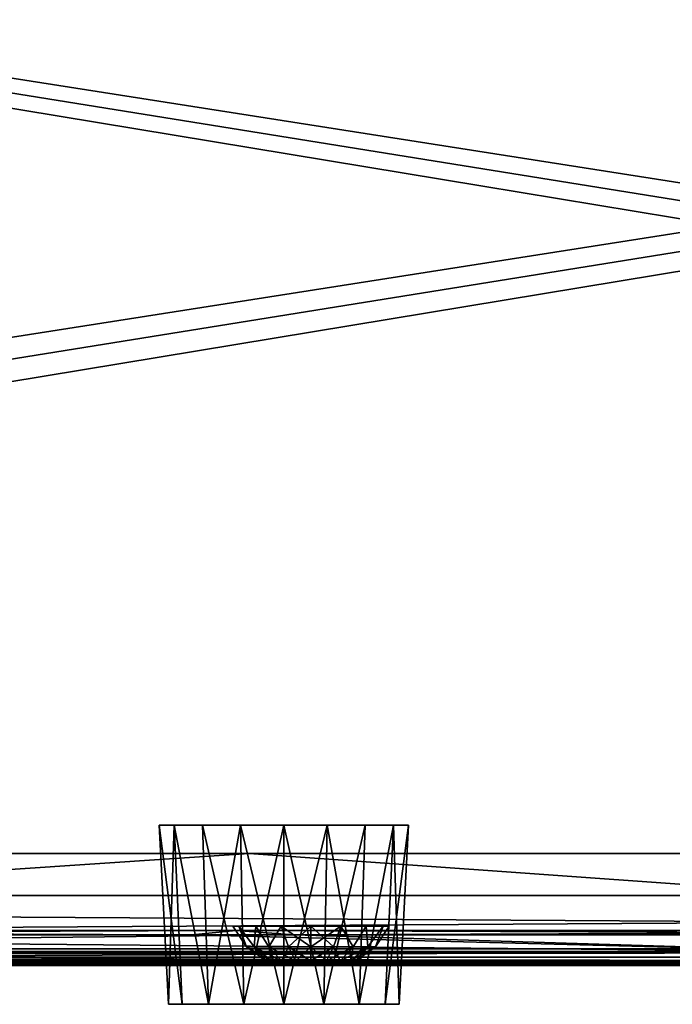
# Model space of a CAD drawing. Header units: millimetres. Extents: x -125 to 125, y -4 to 53.
# Tile 71 of 140: x -23 to -5, y -3 to 25. Entities that reach past the tile are written whole.
import ezdxf

# ---------------------------------------------------------------- set-up
doc = ezdxf.new("R2010")
doc.units = ezdxf.units.MM
doc.header["$LTSCALE"] = 65.185185
for name, color, linetype in [('1', 7, 'CONTINUOUS'), ('14', 7, 'CONTINUOUS'), ('165', 7, 'CONTINUOUS'), ('166', 7, 'CONTINUOUS'), ('18', 7, 'CONTINUOUS'), ('187', 7, 'CONTINUOUS'), ('188', 7, 'CONTINUOUS'), ('189', 7, 'CONTINUOUS'), ('2', 7, 'CONTINUOUS'), ('20', 7, 'CONTINUOUS'), ('205', 7, 'CONTINUOUS'), ('207', 7, 'CONTINUOUS'), ('209', 7, 'CONTINUOUS'), ('211', 7, 'CONTINUOUS'), ('257', 7, 'CONTINUOUS'), ('258', 7, 'CONTINUOUS'), ('271', 7, 'CONTINUOUS'), ('4', 7, 'CONTINUOUS'), ('505', 7, 'CONTINUOUS'), ('507', 7, 'CONTINUOUS'), ('509', 7, 'CONTINUOUS'), ('6', 7, 'CONTINUOUS')]:
    doc.layers.add(name, color=color, linetype=linetype)

msp = doc.modelspace()

# ---------------------------------------------------------------- linework, layer by layer
at = {"layer": '1', "color": 7, "linetype": 'Continuous'}
for points in [[(-38.284, -2, -122.397), (-38.034, -2, -122.735), (-12.791, -2, -122.347), (-38.284, -2, -122.397)], [(-38.034, -2, 122.735), (-38.284, -2, 122.397), (-12.676, -2, 122.347), (-38.034, -2, 122.735)], [(38.126, -2, 124.334), (-38.126, -2, 124.334), (37.993, -2, 124.065), (38.126, -2, 124.334)], [(37.993, -2, 124.065), (-38.126, -2, 124.334), (37.992, -2, 124.062), (37.993, -2, 124.065)], [(37.992, -2, 124.062), (-38.126, -2, 124.334), (37.946, -2, 123.762), (37.992, -2, 124.062)], [(37.946, -2, 123.762), (-38.126, -2, 124.334), (37.946, -2, 123.146), (37.946, -2, 123.762)], [(37.946, -2, 123.146), (-38.126, -2, 124.334), (12.791, -2, 122.347), (37.946, -2, 123.146)], [(12.791, -2, 122.347), (-38.126, -2, 124.334), (-12.676, -2, 122.347), (12.791, -2, 122.347)], [(-38.126, -2, -124.334), (38.126, -2, -124.334), (-37.993, -2, -124.065), (-38.126, -2, -124.334)], [(-38.126, -2, 124.334), (-37.991, -2, 124.059), (-12.676, -2, 122.347), (-38.126, -2, 124.334)], [(-38.034, -2, -122.735), (-37.946, -2, -123.146), (-12.791, -2, -122.347), (-38.034, -2, -122.735)], [(-37.946, -2, 123.146), (-38.034, -2, 122.735), (-12.676, -2, 122.347), (-37.946, -2, 123.146)], [(-37.993, -2, -124.065), (38.126, -2, -124.334), (-37.992, -2, -124.062), (-37.993, -2, -124.065)], [(-37.992, -2, -124.062), (38.126, -2, -124.334), (-37.946, -2, -123.762), (-37.992, -2, -124.062)], [(-37.991, -2, 124.059), (-37.946, -2, 123.762), (-12.676, -2, 122.347), (-37.991, -2, 124.059)], [(-37.946, -2, 123.762), (-37.946, -2, 123.146), (-12.676, -2, 122.347), (-37.946, -2, 123.762)], [(-37.946, -2, -123.762), (38.126, -2, -124.334), (-37.946, -2, -123.146), (-37.946, -2, -123.762)], [(-37.946, -2, -123.146), (38.126, -2, -124.334), (-12.791, -2, -122.347), (-37.946, -2, -123.146)], [(-12.791, -2, -122.347), (38.126, -2, -124.334), (12.676, -2, -122.347), (-12.791, -2, -122.347)]]:
    msp.add_3dface(points, dxfattribs=at)
at = {"layer": '14', "color": 7, "linetype": 'Continuous'}
for points in [[(-123.835, -1.522, -124.834), (123.835, -1.522, -124.834), (123.835, -1.762, -124.76), (-123.835, -1.522, -124.834)], [(-123.835, -1.522, -124.834), (123.835, -1.762, -124.76), (-123.835, -1.762, -124.76), (-123.835, -1.522, -124.834)], [(123.835, -1.762, -124.76), (123.835, -1.937, -124.578), (-123.835, -1.762, -124.76), (123.835, -1.762, -124.76)], [(41.067, -1.951, -124.55), (38.933, -1.951, -124.55), (-123.835, -1.762, -124.76), (41.067, -1.951, -124.55)], [(123.835, -1.937, -124.578), (41.067, -1.951, -124.55), (-123.835, -1.762, -124.76), (123.835, -1.937, -124.578)], [(38.933, -1.951, -124.55), (-38.933, -1.951, -124.55), (-123.835, -1.762, -124.76), (38.933, -1.951, -124.55)], [(38.933, -1.951, -124.55), (38.726, -1.956, -124.539), (-38.933, -1.951, -124.55), (38.933, -1.951, -124.55)], [(-38.933, -1.951, -124.55), (38.726, -1.956, -124.539), (-38.727, -1.956, -124.539), (-38.933, -1.951, -124.55)], [(-38.727, -1.956, -124.539), (38.51, -1.971, -124.501), (-38.498, -1.972, -124.498), (-38.727, -1.956, -124.539)], [(38.726, -1.956, -124.539), (38.51, -1.971, -124.501), (-38.727, -1.956, -124.539), (38.726, -1.956, -124.539)], [(38.51, -1.971, -124.501), (38.287, -1.992, -124.425), (-38.498, -1.972, -124.498), (38.51, -1.971, -124.501)], [(-38.498, -1.972, -124.498), (38.287, -1.992, -124.425), (-38.28, -1.992, -124.422), (-38.498, -1.972, -124.498)], [(38.287, -1.992, -124.425), (38.126, -2, -124.334), (-38.28, -1.992, -124.422), (38.287, -1.992, -124.425)], [(38.126, -2, -124.334), (-38.126, -2, -124.334), (-38.28, -1.992, -124.422), (38.126, -2, -124.334)]]:
    msp.add_3dface(points, dxfattribs=at)
at = {"layer": '165', "color": 7, "linetype": 'Continuous'}
for points in [[(-14.633, -3.1, 19.395), (-15.773, -3.1, 19.194), (-14.542, 2, 19.144), (-14.633, -3.1, 19.395)], [(-15.773, 2, 26.127), (-14.633, -3.1, 25.658), (-14.542, 2, 25.91), (-15.773, 2, 26.127)], [(-15.773, -3.1, 25.859), (-14.633, -3.1, 25.658), (-15.773, 2, 26.127), (-15.773, -3.1, 25.859)], [(-15.773, -3.1, 19.194), (-15.773, 2, 18.927), (-14.542, 2, 19.144), (-15.773, -3.1, 19.194)], [(-13.631, -3.1, 19.974), (-14.633, -3.1, 19.395), (-13.459, 2, 19.769), (-13.631, -3.1, 19.974)], [(-14.633, -3.1, 25.658), (-13.631, -3.1, 25.08), (-14.542, 2, 25.91), (-14.633, -3.1, 25.658)], [(-13.459, 2, 19.769), (-14.633, -3.1, 19.395), (-14.542, 2, 19.144), (-13.459, 2, 19.769)], [(-14.542, 2, 25.91), (-13.631, -3.1, 25.08), (-13.459, 2, 25.284), (-14.542, 2, 25.91)], [(-13.459, 2, 25.284), (-13.631, -3.1, 25.08), (-12.656, 2, 24.327), (-13.459, 2, 25.284)], [(-13.631, -3.1, 25.08), (-12.887, -3.1, 24.193), (-12.656, 2, 24.327), (-13.631, -3.1, 25.08)], [(-12.887, -3.1, 20.86), (-13.631, -3.1, 19.974), (-12.656, 2, 20.727), (-12.887, -3.1, 20.86)], [(-12.656, 2, 20.727), (-13.631, -3.1, 19.974), (-13.459, 2, 19.769), (-12.656, 2, 20.727)], [(-12.491, -3.1, 21.948), (-12.887, -3.1, 20.86), (-12.228, 2, 21.902), (-12.491, -3.1, 21.948)], [(-12.887, -3.1, 24.193), (-12.491, -3.1, 23.105), (-12.656, 2, 24.327), (-12.887, -3.1, 24.193)], [(-12.228, 2, 21.902), (-12.887, -3.1, 20.86), (-12.656, 2, 20.727), (-12.228, 2, 21.902)], [(-12.656, 2, 24.327), (-12.491, -3.1, 23.105), (-12.228, 2, 23.152), (-12.656, 2, 24.327)], [(-12.491, -3.1, 23.105), (-12.491, -3.1, 21.948), (-12.228, 2, 23.152), (-12.491, -3.1, 23.105)], [(-12.228, 2, 23.152), (-12.491, -3.1, 21.948), (-12.228, 2, 21.902), (-12.228, 2, 23.152)]]:
    msp.add_3dface(points, dxfattribs=at)
at = {"layer": '166', "color": 7, "linetype": 'Continuous'}
for points in [[(-19.055, -3.1, 23.105), (-18.66, -3.1, 24.193), (-19.319, 2, 23.152), (-19.055, -3.1, 23.105)], [(-19.319, 2, 23.152), (-18.66, -3.1, 24.193), (-18.891, 2, 24.327), (-19.319, 2, 23.152)], [(-19.055, -3.1, 21.948), (-19.055, -3.1, 23.105), (-19.319, 2, 21.902), (-19.055, -3.1, 21.948)], [(-18.891, 2, 20.727), (-19.055, -3.1, 21.948), (-19.319, 2, 21.902), (-18.891, 2, 20.727)], [(-19.319, 2, 21.902), (-19.055, -3.1, 23.105), (-19.319, 2, 23.152), (-19.319, 2, 21.902)], [(-18.66, -3.1, 20.86), (-19.055, -3.1, 21.948), (-18.891, 2, 20.727), (-18.66, -3.1, 20.86)], [(-18.66, -3.1, 24.193), (-17.916, -3.1, 25.08), (-18.891, 2, 24.327), (-18.66, -3.1, 24.193)], [(-18.891, 2, 24.327), (-17.916, -3.1, 25.08), (-18.087, 2, 25.284), (-18.891, 2, 24.327)], [(-18.087, 2, 19.769), (-17.916, -3.1, 19.974), (-18.891, 2, 20.727), (-18.087, 2, 19.769)], [(-17.916, -3.1, 19.974), (-18.66, -3.1, 20.86), (-18.891, 2, 20.727), (-17.916, -3.1, 19.974)], [(-18.087, 2, 25.284), (-16.913, -3.1, 25.658), (-17.005, 2, 25.91), (-18.087, 2, 25.284)], [(-17.005, 2, 19.144), (-17.916, -3.1, 19.974), (-18.087, 2, 19.769), (-17.005, 2, 19.144)], [(-17.916, -3.1, 25.08), (-16.913, -3.1, 25.658), (-18.087, 2, 25.284), (-17.916, -3.1, 25.08)], [(-16.913, -3.1, 19.395), (-17.916, -3.1, 19.974), (-17.005, 2, 19.144), (-16.913, -3.1, 19.395)], [(-15.773, -3.1, 25.859), (-15.773, 2, 26.127), (-17.005, 2, 25.91), (-15.773, -3.1, 25.859)], [(-16.913, -3.1, 25.658), (-15.773, -3.1, 25.859), (-17.005, 2, 25.91), (-16.913, -3.1, 25.658)], [(-15.773, 2, 18.927), (-16.913, -3.1, 19.395), (-17.005, 2, 19.144), (-15.773, 2, 18.927)], [(-15.773, 2, 18.927), (-15.773, -3.1, 19.194), (-16.913, -3.1, 19.395), (-15.773, 2, 18.927)]]:
    msp.add_3dface(points, dxfattribs=at)
at = {"layer": '18', "color": 7, "linetype": 'Continuous'}
for points in [[(123.835, -1.522, 124.834), (-123.835, -1.522, 124.834), (-123.835, -1.762, 124.76), (123.835, -1.522, 124.834)], [(123.835, -1.522, 124.834), (-123.835, -1.762, 124.76), (123.835, -1.762, 124.76), (123.835, -1.522, 124.834)], [(-123.835, -1.762, 124.76), (-123.835, -1.937, 124.578), (123.835, -1.762, 124.76), (-123.835, -1.762, 124.76)], [(-123.835, -1.937, 124.578), (-41.067, -1.951, 124.55), (123.835, -1.762, 124.76), (-123.835, -1.937, 124.578)], [(-41.067, -1.951, 124.55), (-38.933, -1.951, 124.55), (123.835, -1.762, 124.76), (-41.067, -1.951, 124.55)], [(-38.933, -1.951, 124.55), (38.933, -1.951, 124.55), (123.835, -1.762, 124.76), (-38.933, -1.951, 124.55)], [(-38.933, -1.951, 124.55), (-38.726, -1.956, 124.539), (38.933, -1.951, 124.55), (-38.933, -1.951, 124.55)], [(38.933, -1.951, 124.55), (-38.726, -1.956, 124.539), (38.727, -1.956, 124.539), (38.933, -1.951, 124.55)], [(-38.726, -1.956, 124.539), (-38.51, -1.971, 124.501), (38.727, -1.956, 124.539), (-38.726, -1.956, 124.539)], [(38.727, -1.956, 124.539), (-38.51, -1.971, 124.501), (38.498, -1.972, 124.498), (38.727, -1.956, 124.539)], [(-38.51, -1.971, 124.501), (-38.287, -1.992, 124.425), (38.498, -1.972, 124.498), (-38.51, -1.971, 124.501)], [(38.498, -1.972, 124.498), (-38.287, -1.992, 124.425), (38.28, -1.992, 124.422), (38.498, -1.972, 124.498)], [(-38.287, -1.992, 124.425), (-38.126, -2, 124.334), (38.28, -1.992, 124.422), (-38.287, -1.992, 124.425)], [(-38.126, -2, 124.334), (38.126, -2, 124.334), (38.28, -1.992, 124.422), (-38.126, -2, 124.334)]]:
    msp.add_3dface(points, dxfattribs=at)
at = {"layer": '187', "color": 7, "linetype": 'Continuous'}
for points in [[(-15.626, -2, -67), (-15.604, -2, -67.162), (-15.604, -2, -66.838), (-15.626, -2, -67)], [(-15.604, -2, -67.162), (-15.542, -2, -67.313), (-15.604, -2, -66.838), (-15.604, -2, -67.162)], [(-15.604, -2, -66.838), (-15.542, -2, -67.313), (-15.542, -2, -66.687), (-15.604, -2, -66.838)], [(-15.542, -2, -67.313), (-15.442, -2, -67.442), (-15.542, -2, -66.687), (-15.542, -2, -67.313)], [(-15.542, -2, -66.687), (-15.442, -2, -67.442), (-15.442, -2, -66.558), (-15.542, -2, -66.687)], [(-15.442, -2, -67.442), (-15.313, -2, -67.542), (-15.442, -2, -66.558), (-15.442, -2, -67.442)], [(-15.442, -2, -66.558), (-15.313, -2, -67.542), (-15.313, -2, -66.458), (-15.442, -2, -66.558)], [(-15.313, -2, -66.458), (-15.162, -2, -67.604), (-15.162, -2, -66.396), (-15.313, -2, -66.458)], [(-15.313, -2, -67.542), (-15.162, -2, -67.604), (-15.313, -2, -66.458), (-15.313, -2, -67.542)], [(-15.162, -2, -66.396), (-15, -2, -67.626), (-15, -2, -66.374), (-15.162, -2, -66.396)], [(-15.162, -2, -67.604), (-15, -2, -67.626), (-15.162, -2, -66.396), (-15.162, -2, -67.604)], [(-15, -2, -66.374), (-15, -2, -67.626), (-14.838, -2, -67.604), (-15, -2, -66.374)], [(-14.838, -2, -66.396), (-15, -2, -66.374), (-14.838, -2, -67.604), (-14.838, -2, -66.396)], [(-14.687, -2, -67.542), (-14.838, -2, -66.396), (-14.838, -2, -67.604), (-14.687, -2, -67.542)], [(-14.687, -2, -66.458), (-14.838, -2, -66.396), (-14.687, -2, -67.542), (-14.687, -2, -66.458)], [(-14.558, -2, -67.442), (-14.687, -2, -66.458), (-14.687, -2, -67.542), (-14.558, -2, -67.442)], [(-14.558, -2, -66.558), (-14.687, -2, -66.458), (-14.558, -2, -67.442), (-14.558, -2, -66.558)], [(-14.458, -2, -66.687), (-14.558, -2, -66.558), (-14.458, -2, -67.313), (-14.458, -2, -66.687)], [(-14.458, -2, -67.313), (-14.558, -2, -66.558), (-14.558, -2, -67.442), (-14.458, -2, -67.313)], [(-14.396, -2, -67.162), (-14.458, -2, -66.687), (-14.458, -2, -67.313), (-14.396, -2, -67.162)], [(-14.396, -2, -66.838), (-14.458, -2, -66.687), (-14.396, -2, -67.162), (-14.396, -2, -66.838)], [(-14.374, -2, -67), (-14.396, -2, -66.838), (-14.396, -2, -67.162), (-14.374, -2, -67)]]:
    msp.add_3dface(points, dxfattribs=at)
at = {"layer": '188', "color": 7, "linetype": 'Continuous'}
for points in [[(-15, -1.467, -65.138), (-14.363, -1.467, -65.25), (-15, -0.881, -64.777), (-15, -1.467, -65.138)], [(-15, -1.467, -68.862), (-15, -0.881, -69.223), (-14.149, -0.881, -69.054), (-15, -1.467, -68.862)], [(-14.363, -1.467, -68.75), (-15, -1.467, -68.862), (-14.149, -0.881, -69.054), (-14.363, -1.467, -68.75)], [(-15, -0.881, -64.777), (-14.363, -1.467, -65.25), (-14.149, -0.881, -64.946), (-15, -0.881, -64.777)], [(-14.363, -1.467, -65.25), (-13.803, -1.467, -65.574), (-14.149, -0.881, -64.946), (-14.363, -1.467, -65.25)], [(-13.803, -1.467, -68.426), (-14.363, -1.467, -68.75), (-14.149, -0.881, -69.054), (-13.803, -1.467, -68.426)], [(-13.428, -0.881, -68.572), (-13.803, -1.467, -68.426), (-14.149, -0.881, -69.054), (-13.428, -0.881, -68.572)], [(-14.149, -0.881, -64.946), (-13.803, -1.467, -65.574), (-13.428, -0.881, -65.428), (-14.149, -0.881, -64.946)], [(-13.387, -1.467, -67.931), (-13.803, -1.467, -68.426), (-13.428, -0.881, -68.572), (-13.387, -1.467, -67.931)], [(-13.803, -1.467, -65.574), (-13.387, -1.467, -66.069), (-13.428, -0.881, -65.428), (-13.803, -1.467, -65.574)], [(-12.946, -0.881, -67.851), (-13.387, -1.467, -67.931), (-13.428, -0.881, -68.572), (-12.946, -0.881, -67.851)], [(-13.428, -0.881, -65.428), (-13.387, -1.467, -66.069), (-12.946, -0.881, -66.149), (-13.428, -0.881, -65.428)], [(-13.166, -1.467, -67.323), (-13.387, -1.467, -67.931), (-12.946, -0.881, -67.851), (-13.166, -1.467, -67.323)], [(-13.387, -1.467, -66.069), (-13.166, -1.467, -66.677), (-12.946, -0.881, -66.149), (-13.387, -1.467, -66.069)], [(-12.777, -0.881, -67), (-13.166, -1.467, -67.323), (-12.946, -0.881, -67.851), (-12.777, -0.881, -67)], [(-12.946, -0.881, -66.149), (-13.166, -1.467, -66.677), (-12.777, -0.881, -67), (-12.946, -0.881, -66.149)], [(-13.166, -1.467, -66.677), (-13.166, -1.467, -67.323), (-12.777, -0.881, -67), (-13.166, -1.467, -66.677)], [(-15, -1.861, -68.298), (-15, -1.467, -68.862), (-14.363, -1.467, -68.75), (-15, -1.861, -68.298)], [(-14.556, -1.861, -68.22), (-15, -1.861, -68.298), (-14.363, -1.467, -68.75), (-14.556, -1.861, -68.22)], [(-15, -1.467, -65.138), (-14.556, -1.861, -65.78), (-14.363, -1.467, -65.25), (-15, -1.467, -65.138)], [(-15, -1.861, -65.702), (-14.556, -1.861, -65.78), (-15, -1.467, -65.138), (-15, -1.861, -65.702)], [(-13.803, -1.467, -68.426), (-14.556, -1.861, -68.22), (-14.363, -1.467, -68.75), (-13.803, -1.467, -68.426)], [(-14.165, -1.861, -67.995), (-14.556, -1.861, -68.22), (-13.803, -1.467, -68.426), (-14.165, -1.861, -67.995)], [(-14.556, -1.861, -65.78), (-14.165, -1.861, -66.005), (-14.363, -1.467, -65.25), (-14.556, -1.861, -65.78)], [(-14.363, -1.467, -65.25), (-14.165, -1.861, -66.005), (-13.803, -1.467, -65.574), (-14.363, -1.467, -65.25)], [(-13.387, -1.467, -67.931), (-14.165, -1.861, -67.995), (-13.803, -1.467, -68.426), (-13.387, -1.467, -67.931)], [(-13.876, -1.861, -67.649), (-14.165, -1.861, -67.995), (-13.387, -1.467, -67.931), (-13.876, -1.861, -67.649)], [(-14.165, -1.861, -66.005), (-13.876, -1.861, -66.351), (-13.803, -1.467, -65.574), (-14.165, -1.861, -66.005)], [(-13.166, -1.467, -67.323), (-13.876, -1.861, -67.649), (-13.387, -1.467, -67.931), (-13.166, -1.467, -67.323)], [(-13.721, -1.861, -67.225), (-13.876, -1.861, -67.649), (-13.166, -1.467, -67.323), (-13.721, -1.861, -67.225)], [(-13.803, -1.467, -65.574), (-13.876, -1.861, -66.351), (-13.387, -1.467, -66.069), (-13.803, -1.467, -65.574)], [(-13.876, -1.861, -66.351), (-13.721, -1.861, -66.775), (-13.387, -1.467, -66.069), (-13.876, -1.861, -66.351)], [(-13.166, -1.467, -66.677), (-13.721, -1.861, -67.225), (-13.166, -1.467, -67.323), (-13.166, -1.467, -66.677)], [(-13.387, -1.467, -66.069), (-13.721, -1.861, -66.775), (-13.166, -1.467, -66.677), (-13.387, -1.467, -66.069)], [(-13.721, -1.861, -66.775), (-13.721, -1.861, -67.225), (-13.166, -1.467, -66.677), (-13.721, -1.861, -66.775)], [(-14.556, -1.861, -68.22), (-15, -2, -67.626), (-15, -1.861, -68.298), (-14.556, -1.861, -68.22)], [(-14.838, -2, -67.604), (-15, -2, -67.626), (-14.556, -1.861, -68.22), (-14.838, -2, -67.604)], [(-15, -1.861, -65.702), (-14.838, -2, -66.396), (-14.556, -1.861, -65.78), (-15, -1.861, -65.702)], [(-15, -2, -66.374), (-14.838, -2, -66.396), (-15, -1.861, -65.702), (-15, -2, -66.374)], [(-14.838, -2, -66.396), (-14.687, -2, -66.458), (-14.556, -1.861, -65.78), (-14.838, -2, -66.396)], [(-14.687, -2, -67.542), (-14.838, -2, -67.604), (-14.556, -1.861, -68.22), (-14.687, -2, -67.542)], [(-14.556, -1.861, -65.78), (-14.687, -2, -66.458), (-14.165, -1.861, -66.005), (-14.556, -1.861, -65.78)], [(-14.687, -2, -66.458), (-14.558, -2, -66.558), (-14.165, -1.861, -66.005), (-14.687, -2, -66.458)], [(-14.165, -1.861, -67.995), (-14.687, -2, -67.542), (-14.556, -1.861, -68.22), (-14.165, -1.861, -67.995)], [(-14.558, -2, -67.442), (-14.687, -2, -67.542), (-14.165, -1.861, -67.995), (-14.558, -2, -67.442)], [(-14.558, -2, -66.558), (-14.458, -2, -66.687), (-14.165, -1.861, -66.005), (-14.558, -2, -66.558)], [(-14.458, -2, -67.313), (-14.558, -2, -67.442), (-13.876, -1.861, -67.649), (-14.458, -2, -67.313)], [(-13.876, -1.861, -67.649), (-14.558, -2, -67.442), (-14.165, -1.861, -67.995), (-13.876, -1.861, -67.649)], [(-14.396, -2, -67.162), (-14.458, -2, -67.313), (-13.721, -1.861, -67.225), (-14.396, -2, -67.162)], [(-14.165, -1.861, -66.005), (-14.458, -2, -66.687), (-13.876, -1.861, -66.351), (-14.165, -1.861, -66.005)], [(-14.458, -2, -66.687), (-14.396, -2, -66.838), (-13.876, -1.861, -66.351), (-14.458, -2, -66.687)], [(-13.721, -1.861, -67.225), (-14.458, -2, -67.313), (-13.876, -1.861, -67.649), (-13.721, -1.861, -67.225)], [(-14.374, -2, -67), (-14.396, -2, -67.162), (-13.721, -1.861, -67.225), (-14.374, -2, -67)], [(-13.876, -1.861, -66.351), (-14.396, -2, -66.838), (-13.721, -1.861, -66.775), (-13.876, -1.861, -66.351)], [(-14.396, -2, -66.838), (-14.374, -2, -67), (-13.721, -1.861, -66.775), (-14.396, -2, -66.838)], [(-13.721, -1.861, -66.775), (-14.374, -2, -67), (-13.721, -1.861, -67.225), (-13.721, -1.861, -66.775)]]:
    msp.add_3dface(points, dxfattribs=at)
at = {"layer": '189', "color": 7, "linetype": 'Continuous'}
for points in [[(-17.223, -0.881, -67), (-16.834, -1.467, -66.677), (-17.054, -0.881, -66.149), (-17.223, -0.881, -67)], [(-17.054, -0.881, -67.851), (-16.834, -1.467, -67.323), (-17.223, -0.881, -67), (-17.054, -0.881, -67.851)], [(-16.834, -1.467, -67.323), (-16.834, -1.467, -66.677), (-17.223, -0.881, -67), (-16.834, -1.467, -67.323)], [(-17.054, -0.881, -66.149), (-16.613, -1.467, -66.069), (-16.572, -0.881, -65.428), (-17.054, -0.881, -66.149)], [(-16.834, -1.467, -66.677), (-16.613, -1.467, -66.069), (-17.054, -0.881, -66.149), (-16.834, -1.467, -66.677)], [(-16.572, -0.881, -68.572), (-16.613, -1.467, -67.931), (-17.054, -0.881, -67.851), (-16.572, -0.881, -68.572)], [(-16.613, -1.467, -67.931), (-16.834, -1.467, -67.323), (-17.054, -0.881, -67.851), (-16.613, -1.467, -67.931)], [(-16.613, -1.467, -66.069), (-16.197, -1.467, -65.574), (-16.572, -0.881, -65.428), (-16.613, -1.467, -66.069)], [(-16.197, -1.467, -68.426), (-16.613, -1.467, -67.931), (-16.572, -0.881, -68.572), (-16.197, -1.467, -68.426)], [(-16.572, -0.881, -65.428), (-16.197, -1.467, -65.574), (-15.851, -0.881, -64.946), (-16.572, -0.881, -65.428)], [(-15.851, -0.881, -69.054), (-16.197, -1.467, -68.426), (-16.572, -0.881, -68.572), (-15.851, -0.881, -69.054)], [(-16.197, -1.467, -65.574), (-15.637, -1.467, -65.25), (-15.851, -0.881, -64.946), (-16.197, -1.467, -65.574)], [(-15.637, -1.467, -68.75), (-16.197, -1.467, -68.426), (-15.851, -0.881, -69.054), (-15.637, -1.467, -68.75)], [(-15, -0.881, -69.223), (-15.637, -1.467, -68.75), (-15.851, -0.881, -69.054), (-15, -0.881, -69.223)], [(-15.637, -1.467, -65.25), (-15, -1.467, -65.138), (-15.851, -0.881, -64.946), (-15.637, -1.467, -65.25)], [(-15, -1.467, -65.138), (-15, -0.881, -64.777), (-15.851, -0.881, -64.946), (-15, -1.467, -65.138)], [(-15, -0.881, -69.223), (-15, -1.467, -68.862), (-15.637, -1.467, -68.75), (-15, -0.881, -69.223)], [(-16.834, -1.467, -66.677), (-16.124, -1.861, -66.351), (-16.613, -1.467, -66.069), (-16.834, -1.467, -66.677)], [(-16.834, -1.467, -67.323), (-16.279, -1.861, -66.775), (-16.834, -1.467, -66.677), (-16.834, -1.467, -67.323)], [(-16.279, -1.861, -66.775), (-16.124, -1.861, -66.351), (-16.834, -1.467, -66.677), (-16.279, -1.861, -66.775)], [(-16.613, -1.467, -67.931), (-16.279, -1.861, -67.225), (-16.834, -1.467, -67.323), (-16.613, -1.467, -67.931)], [(-16.279, -1.861, -67.225), (-16.279, -1.861, -66.775), (-16.834, -1.467, -67.323), (-16.279, -1.861, -67.225)], [(-16.613, -1.467, -66.069), (-15.835, -1.861, -66.005), (-16.197, -1.467, -65.574), (-16.613, -1.467, -66.069)], [(-16.124, -1.861, -66.351), (-15.835, -1.861, -66.005), (-16.613, -1.467, -66.069), (-16.124, -1.861, -66.351)], [(-16.197, -1.467, -68.426), (-16.124, -1.861, -67.649), (-16.613, -1.467, -67.931), (-16.197, -1.467, -68.426)], [(-16.124, -1.861, -67.649), (-16.279, -1.861, -67.225), (-16.613, -1.467, -67.931), (-16.124, -1.861, -67.649)], [(-15.835, -1.861, -66.005), (-15.444, -1.861, -65.78), (-16.197, -1.467, -65.574), (-15.835, -1.861, -66.005)], [(-15.637, -1.467, -68.75), (-15.835, -1.861, -67.995), (-16.197, -1.467, -68.426), (-15.637, -1.467, -68.75)], [(-15.835, -1.861, -67.995), (-16.124, -1.861, -67.649), (-16.197, -1.467, -68.426), (-15.835, -1.861, -67.995)], [(-16.197, -1.467, -65.574), (-15.444, -1.861, -65.78), (-15.637, -1.467, -65.25), (-16.197, -1.467, -65.574)], [(-15.444, -1.861, -68.22), (-15.835, -1.861, -67.995), (-15.637, -1.467, -68.75), (-15.444, -1.861, -68.22)], [(-15, -1.467, -68.862), (-15.444, -1.861, -68.22), (-15.637, -1.467, -68.75), (-15, -1.467, -68.862)], [(-15.444, -1.861, -65.78), (-15, -1.861, -65.702), (-15.637, -1.467, -65.25), (-15.444, -1.861, -65.78)], [(-15, -1.861, -65.702), (-15, -1.467, -65.138), (-15.637, -1.467, -65.25), (-15, -1.861, -65.702)], [(-15, -1.467, -68.862), (-15, -1.861, -68.298), (-15.444, -1.861, -68.22), (-15, -1.467, -68.862)], [(-15.604, -2, -66.838), (-15.542, -2, -66.687), (-16.279, -1.861, -66.775), (-15.604, -2, -66.838)], [(-16.279, -1.861, -67.225), (-15.626, -2, -67), (-16.279, -1.861, -66.775), (-16.279, -1.861, -67.225)], [(-15.626, -2, -67), (-15.604, -2, -66.838), (-16.279, -1.861, -66.775), (-15.626, -2, -67)], [(-16.124, -1.861, -67.649), (-15.604, -2, -67.162), (-16.279, -1.861, -67.225), (-16.124, -1.861, -67.649)], [(-15.604, -2, -67.162), (-15.626, -2, -67), (-16.279, -1.861, -67.225), (-15.604, -2, -67.162)], [(-16.279, -1.861, -66.775), (-15.542, -2, -66.687), (-16.124, -1.861, -66.351), (-16.279, -1.861, -66.775)], [(-15.542, -2, -66.687), (-15.442, -2, -66.558), (-16.124, -1.861, -66.351), (-15.542, -2, -66.687)], [(-15.835, -1.861, -67.995), (-15.542, -2, -67.313), (-16.124, -1.861, -67.649), (-15.835, -1.861, -67.995)], [(-15.542, -2, -67.313), (-15.604, -2, -67.162), (-16.124, -1.861, -67.649), (-15.542, -2, -67.313)], [(-16.124, -1.861, -66.351), (-15.442, -2, -66.558), (-15.835, -1.861, -66.005), (-16.124, -1.861, -66.351)], [(-15.442, -2, -67.442), (-15.542, -2, -67.313), (-15.835, -1.861, -67.995), (-15.442, -2, -67.442)], [(-15.444, -1.861, -68.22), (-15.313, -2, -67.542), (-15.835, -1.861, -67.995), (-15.444, -1.861, -68.22)], [(-15.313, -2, -67.542), (-15.442, -2, -67.442), (-15.835, -1.861, -67.995), (-15.313, -2, -67.542)], [(-15.835, -1.861, -66.005), (-15.313, -2, -66.458), (-15.444, -1.861, -65.78), (-15.835, -1.861, -66.005)], [(-15.442, -2, -66.558), (-15.313, -2, -66.458), (-15.835, -1.861, -66.005), (-15.442, -2, -66.558)], [(-15, -1.861, -68.298), (-15.162, -2, -67.604), (-15.444, -1.861, -68.22), (-15, -1.861, -68.298)], [(-15.162, -2, -67.604), (-15.313, -2, -67.542), (-15.444, -1.861, -68.22), (-15.162, -2, -67.604)], [(-15, -2, -66.374), (-15, -1.861, -65.702), (-15.444, -1.861, -65.78), (-15, -2, -66.374)], [(-15.162, -2, -66.396), (-15, -2, -66.374), (-15.444, -1.861, -65.78), (-15.162, -2, -66.396)], [(-15.313, -2, -66.458), (-15.162, -2, -66.396), (-15.444, -1.861, -65.78), (-15.313, -2, -66.458)], [(-15, -2, -67.626), (-15.162, -2, -67.604), (-15, -1.861, -68.298), (-15, -2, -67.626)]]:
    msp.add_3dface(points, dxfattribs=at)
at = {"layer": '2', "color": 7, "linetype": 'Continuous'}
for points in [[(-123.901, 0, 124.9), (123.901, 0, 124.9), (-123.901, 0, -124.9), (-123.901, 0, 124.9)], [(-123.901, 0, -124.9), (123.901, 0, 124.9), (123.901, 0, -124.9), (-123.901, 0, -124.9)]]:
    msp.add_3dface(points, dxfattribs=at)
at = {"layer": '20', "color": 7, "linetype": 'Continuous'}
for points in [[(17.134, -1, 120.109), (-120.647, -1, 119.934), (120.647, -1, 119.934), (17.134, -1, 120.109)], [(-17.134, -1, -120.109), (-120.647, -1, -119.934), (-120.594, -1, -120.248), (-17.134, -1, -120.109)], [(120.647, -1, -119.934), (-120.647, -1, -119.934), (-17.134, -1, -120.109), (120.647, -1, -119.934)], [(120.378, -1, -85.667), (-120.647, -1, -119.934), (120.647, -1, -119.934), (120.378, -1, -85.667)], [(-120.378, -1, -85.667), (-120.647, -1, -119.934), (120.378, -1, -85.667), (-120.378, -1, -85.667)], [(-17.134, -1, 120.109), (-120.647, -1, 119.934), (17.134, -1, 120.109), (-17.134, -1, 120.109)], [(-51.401, -1, 120.199), (-120.647, -1, 119.934), (-17.134, -1, 120.109), (-51.401, -1, 120.199)], [(-120.647, -1, 119.934), (-120.378, -1, 85.667), (120.647, -1, 119.934), (-120.647, -1, 119.934)], [(-51.401, -1, -120.199), (-17.134, -1, -120.109), (-120.594, -1, -120.248), (-51.401, -1, -120.199)], [(120.199, -1, -51.401), (-120.378, -1, -85.667), (120.378, -1, -85.667), (120.199, -1, -51.401)], [(-120.199, -1, -51.401), (-120.378, -1, -85.667), (120.199, -1, -51.401), (-120.199, -1, -51.401)], [(120.647, -1, 119.934), (-120.378, -1, 85.667), (120.378, -1, 85.667), (120.647, -1, 119.934)], [(-120.378, -1, 85.667), (-120.199, -1, 51.401), (120.378, -1, 85.667), (-120.378, -1, 85.667)], [(-120.199, -1, 51.401), (-120.109, -1, 17.134), (120.199, -1, 51.401), (-120.199, -1, 51.401)], [(120.109, -1, -17.134), (-120.199, -1, -51.401), (120.199, -1, -51.401), (120.109, -1, -17.134)], [(-120.109, -1, -17.134), (-120.199, -1, -51.401), (120.109, -1, -17.134), (-120.109, -1, -17.134)], [(120.378, -1, 85.667), (-120.199, -1, 51.401), (120.199, -1, 51.401), (120.378, -1, 85.667)], [(120.109, -1, 17.134), (-120.109, -1, -17.134), (120.109, -1, -17.134), (120.109, -1, 17.134)], [(-120.109, -1, 17.134), (-120.109, -1, -17.134), (120.109, -1, 17.134), (-120.109, -1, 17.134)], [(120.199, -1, 51.401), (-120.109, -1, 17.134), (120.109, -1, 17.134), (120.199, -1, 51.401)], [(17.134, -1, -120.109), (120.647, -1, -119.934), (-17.134, -1, -120.109), (17.134, -1, -120.109)]]:
    msp.add_3dface(points, dxfattribs=at)
at = {"layer": '205', "color": 7, "linetype": 'Continuous'}
for points in [[(-51.401, -1, 120.199), (-17.134, -1, 120.109), (-49.596, -1.121, 120.313), (-51.401, -1, 120.199)], [(-49.596, -1.121, 120.313), (-17.134, -1, 120.109), (-15.479, -1.121, 120.229), (-49.596, -1.121, 120.313)], [(-17.134, -1, 120.109), (17.134, -1, 120.109), (-15.479, -1.121, 120.229), (-17.134, -1, 120.109)], [(-15.479, -1.121, 120.229), (17.134, -1, 120.109), (18.381, -1.121, 120.232), (-15.479, -1.121, 120.229)]]:
    msp.add_3dface(points, dxfattribs=at)
at = {"layer": '207', "color": 7, "linetype": 'Continuous'}
for points in [[(-18.381, -1.121, -120.232), (-51.401, -1, -120.199), (-52.272, -1.121, -120.324), (-18.381, -1.121, -120.232)], [(-17.134, -1, -120.109), (-51.401, -1, -120.199), (-18.381, -1.121, -120.232), (-17.134, -1, -120.109)], [(15.479, -1.121, -120.229), (-17.134, -1, -120.109), (-18.381, -1.121, -120.232), (15.479, -1.121, -120.229)], [(17.134, -1, -120.109), (-17.134, -1, -120.109), (15.479, -1.121, -120.229), (17.134, -1, -120.109)]]:
    msp.add_3dface(points, dxfattribs=at)
at = {"layer": '209', "color": 7, "linetype": 'Continuous'}
for points in [[(-52.272, -1.121, -120.324), (-60.452, -1.598, -120.98), (0, -1.598, -120.841), (-52.272, -1.121, -120.324)], [(-18.381, -1.121, -120.232), (-52.272, -1.121, -120.324), (0, -1.598, -120.841), (-18.381, -1.121, -120.232)], [(15.479, -1.121, -120.229), (-18.381, -1.121, -120.232), (0, -1.598, -120.841), (15.479, -1.121, -120.229)], [(-60.938, -1.898, -121.707), (0, -1.898, -121.565), (-60.452, -1.598, -120.98), (-60.938, -1.898, -121.707)], [(-60.452, -1.598, -120.98), (0, -1.898, -121.565), (0, -1.598, -120.841), (-60.452, -1.598, -120.98)], [(-38.941, -1.992, -122.184), (-12.791, -2, -122.347), (-60.938, -1.898, -121.707), (-38.941, -1.992, -122.184)], [(-60.938, -1.898, -121.707), (-12.791, -2, -122.347), (0, -1.898, -121.565), (-60.938, -1.898, -121.707)], [(-12.791, -2, -122.347), (12.676, -2, -122.347), (0, -1.898, -121.565), (-12.791, -2, -122.347)], [(-38.592, -1.996, -122.238), (-12.791, -2, -122.347), (-38.941, -1.992, -122.184), (-38.592, -1.996, -122.238)], [(-38.58, -1.996, -122.242), (-12.791, -2, -122.347), (-38.592, -1.996, -122.238), (-38.58, -1.996, -122.242)], [(-38.284, -2, -122.397), (-12.791, -2, -122.347), (-38.58, -1.996, -122.242), (-38.284, -2, -122.397)]]:
    msp.add_3dface(points, dxfattribs=at)
at = {"layer": '211', "color": 7, "linetype": 'Continuous'}
for points in [[(-49.596, -1.121, 120.313), (-15.479, -1.121, 120.229), (-60.452, -1.598, 120.98), (-49.596, -1.121, 120.313)], [(-15.479, -1.121, 120.229), (0, -1.598, 120.841), (-60.452, -1.598, 120.98), (-15.479, -1.121, 120.229)], [(-15.479, -1.121, 120.229), (18.381, -1.121, 120.232), (0, -1.598, 120.841), (-15.479, -1.121, 120.229)], [(0, -1.598, 120.841), (-60.938, -1.898, 121.707), (-60.452, -1.598, 120.98), (0, -1.598, 120.841)], [(0, -1.898, 121.565), (-60.938, -1.898, 121.707), (0, -1.598, 120.841), (0, -1.898, 121.565)], [(0, -1.898, 121.565), (-41.059, -1.992, 122.185), (-60.938, -1.898, 121.707), (0, -1.898, 121.565)], [(-40, -1.992, 122.185), (-41.059, -1.992, 122.185), (0, -1.898, 121.565), (-40, -1.992, 122.185)], [(-38.941, -1.992, 122.184), (-40, -1.992, 122.185), (0, -1.898, 121.565), (-38.941, -1.992, 122.184)], [(-38.592, -1.996, 122.238), (-38.941, -1.992, 122.184), (0, -1.898, 121.565), (-38.592, -1.996, 122.238)], [(-38.588, -1.996, 122.24), (-38.592, -1.996, 122.238), (0, -1.898, 121.565), (-38.588, -1.996, 122.24)], [(-38.284, -2, 122.397), (-38.588, -1.996, 122.24), (0, -1.898, 121.565), (-38.284, -2, 122.397)], [(-12.676, -2, 122.347), (-38.284, -2, 122.397), (0, -1.898, 121.565), (-12.676, -2, 122.347)], [(12.791, -2, 122.347), (-12.676, -2, 122.347), (0, -1.898, 121.565), (12.791, -2, 122.347)]]:
    msp.add_3dface(points, dxfattribs=at)
at = {"layer": '257', "color": 7, "linetype": 'Continuous'}
for points in [[(-16.754, 1.187, 122.792), (-50.263, 1.187, 122.878), (-34.612, 0, 123.036), (-16.754, 1.187, 122.792)], [(0, 0, 122.991), (-16.754, 1.187, 122.792), (-34.612, 0, 123.036), (0, 0, 122.991)], [(16.754, 1.187, 122.792), (-16.754, 1.187, 122.792), (0, 0, 122.991), (16.754, 1.187, 122.792)]]:
    msp.add_3dface(points, dxfattribs=at)
at = {"layer": '258', "color": 7, "linetype": 'Continuous'}
for points in [[(-50.263, 1.187, -122.878), (-16.754, 1.187, -122.792), (-34.612, 0, -123.036), (-50.263, 1.187, -122.878)], [(-34.612, 0, -123.036), (-16.754, 1.187, -122.792), (0, 0, -122.991), (-34.612, 0, -123.036)], [(-16.754, 1.187, -122.792), (16.754, 1.187, -122.792), (0, 0, -122.991), (-16.754, 1.187, -122.792)]]:
    msp.add_3dface(points, dxfattribs=at)
at = {"layer": '271', "color": 7, "linetype": 'Continuous'}
for points in [[(-12.887, -3.1, 24.193), (-18.66, -3.1, 24.193), (-19.055, -3.1, 23.105), (-12.887, -3.1, 24.193)], [(-12.491, -3.1, 23.105), (-19.055, -3.1, 23.105), (-19.055, -3.1, 21.948), (-12.491, -3.1, 23.105)], [(-12.491, -3.1, 21.948), (-12.491, -3.1, 23.105), (-19.055, -3.1, 21.948), (-12.491, -3.1, 21.948)], [(-12.491, -3.1, 23.105), (-12.887, -3.1, 24.193), (-19.055, -3.1, 23.105), (-12.491, -3.1, 23.105)], [(-12.491, -3.1, 21.948), (-19.055, -3.1, 21.948), (-18.66, -3.1, 20.86), (-12.491, -3.1, 21.948)], [(-13.631, -3.1, 25.08), (-17.916, -3.1, 25.08), (-18.66, -3.1, 24.193), (-13.631, -3.1, 25.08)], [(-12.887, -3.1, 20.86), (-12.491, -3.1, 21.948), (-18.66, -3.1, 20.86), (-12.887, -3.1, 20.86)], [(-12.887, -3.1, 24.193), (-13.631, -3.1, 25.08), (-18.66, -3.1, 24.193), (-12.887, -3.1, 24.193)], [(-12.887, -3.1, 20.86), (-18.66, -3.1, 20.86), (-17.916, -3.1, 19.974), (-12.887, -3.1, 20.86)], [(-14.633, -3.1, 25.658), (-16.913, -3.1, 25.658), (-17.916, -3.1, 25.08), (-14.633, -3.1, 25.658)], [(-13.631, -3.1, 19.974), (-12.887, -3.1, 20.86), (-17.916, -3.1, 19.974), (-13.631, -3.1, 19.974)], [(-13.631, -3.1, 19.974), (-17.916, -3.1, 19.974), (-16.913, -3.1, 19.395), (-13.631, -3.1, 19.974)], [(-13.631, -3.1, 25.08), (-14.633, -3.1, 25.658), (-17.916, -3.1, 25.08), (-13.631, -3.1, 25.08)], [(-14.633, -3.1, 25.658), (-15.773, -3.1, 25.859), (-16.913, -3.1, 25.658), (-14.633, -3.1, 25.658)], [(-14.633, -3.1, 19.395), (-13.631, -3.1, 19.974), (-16.913, -3.1, 19.395), (-14.633, -3.1, 19.395)], [(-15.773, -3.1, 19.194), (-14.633, -3.1, 19.395), (-16.913, -3.1, 19.395), (-15.773, -3.1, 19.194)]]:
    msp.add_3dface(points, dxfattribs=at)
at = {"layer": '4', "color": 7, "linetype": 'Continuous'}
for points in [[(123.901, 0, 124.9), (-123.901, 0, 124.9), (123.835, -1.522, 124.834), (123.901, 0, 124.9)], [(123.835, -1.522, 124.834), (-123.901, 0, 124.9), (-123.835, -1.522, 124.834), (123.835, -1.522, 124.834)]]:
    msp.add_3dface(points, dxfattribs=at)
at = {"layer": '505', "linetype": 'Continuous'}
for points in [[(112, 0, 125), (-125, 0, 125), (-121.009, 0, 124.109), (112, 0, 125)], [(-106.342, 0, 123.61), (112, 0, 123.802), (-121.009, 0, 124.109), (-106.342, 0, 123.61)], [(112, 0, 123.802), (112, 0, 125), (-121.009, 0, 124.109), (112, 0, 123.802)], [(106.342, 0, -123.61), (-112, 0, -123.802), (121.009, 0, -124.109), (106.342, 0, -123.61)], [(-106.342, 0, -123.61), (-112, 0, -123.802), (106.342, 0, -123.61), (-106.342, 0, -123.61)], [(-112, 0, -123.802), (-112, 0, -125), (121.009, 0, -124.109), (-112, 0, -123.802)], [(-112, 0, -125), (125, 0, -125), (121.009, 0, -124.109), (-112, 0, -125)], [(105, 0, -123.573), (-106.342, 0, -123.61), (106.342, 0, -123.61), (105, 0, -123.573)], [(-105, 0, -123.573), (-106.342, 0, -123.61), (105, 0, -123.573), (-105, 0, -123.573)], [(-105, 0, 123.573), (106.342, 0, 123.61), (-106.342, 0, 123.61), (-105, 0, 123.573)], [(106.342, 0, 123.61), (112, 0, 123.802), (-106.342, 0, 123.61), (106.342, 0, 123.61)], [(-103.546, 0, 123.552), (105, 0, 123.573), (-105, 0, 123.573), (-103.546, 0, 123.552)], [(105, 0, 123.573), (106.342, 0, 123.61), (-105, 0, 123.573), (105, 0, 123.573)], [(103.546, 0, -123.552), (-105, 0, -123.573), (105, 0, -123.573), (103.546, 0, -123.552)], [(-103.546, 0, -123.552), (-105, 0, -123.573), (103.546, 0, -123.552), (-103.546, 0, -123.552)], [(-69.031, 0, 123.325), (103.546, 0, 123.552), (-103.546, 0, 123.552), (-69.031, 0, 123.325)], [(103.546, 0, 123.552), (105, 0, 123.573), (-103.546, 0, 123.552), (103.546, 0, 123.552)], [(69.031, 0, -123.325), (-103.546, 0, -123.552), (103.546, 0, -123.552), (69.031, 0, -123.325)], [(-69.031, 0, -123.325), (-103.546, 0, -123.552), (69.031, 0, -123.325), (-69.031, 0, -123.325)], [(-34.516, 0, 123.188), (69.031, 0, 123.325), (-69.031, 0, 123.325), (-34.516, 0, 123.188)], [(69.031, 0, 123.325), (103.546, 0, 123.552), (-69.031, 0, 123.325), (69.031, 0, 123.325)], [(34.516, 0, -123.188), (-69.031, 0, -123.325), (69.031, 0, -123.325), (34.516, 0, -123.188)], [(-34.516, 0, -123.188), (-69.031, 0, -123.325), (34.516, 0, -123.188), (-34.516, 0, -123.188)], [(0, 0, 123.143), (34.516, 0, 123.188), (-34.516, 0, 123.188), (0, 0, 123.143)], [(34.516, 0, 123.188), (69.031, 0, 123.325), (-34.516, 0, 123.188), (34.516, 0, 123.188)], [(0, 0, -123.143), (-34.516, 0, -123.188), (34.516, 0, -123.188), (0, 0, -123.143)]]:
    msp.add_3dface(points, dxfattribs=at)
at = {"layer": '507', "color": 253, "linetype": 'Continuous', "true_color": 0xa2afbf}
for points in [[(-125, 0, 125), (112, 0, 125), (-124.659, 39.116, 124.659), (-125, 0, 125)], [(124.659, 39.116, 124.659), (-124.659, 39.116, 124.659), (118.413, 1, 124.991), (124.659, 39.116, 124.659)], [(118.413, 1, 124.991), (-124.659, 39.116, 124.659), (112.087, 1, 124.991), (118.413, 1, 124.991)], [(-124.659, 39.116, 124.659), (112, 0, 125), (112.087, 1, 124.991), (-124.659, 39.116, 124.659)]]:
    msp.add_3dface(points, dxfattribs=at)
at = {"layer": '509', "color": 253, "linetype": 'Continuous', "true_color": 0xa2afbf}
for points in [[(-124.659, 39.116, -124.659), (124.659, 39.116, -124.659), (-118.413, 1, -124.991), (-124.659, 39.116, -124.659)], [(-118.413, 1, -124.991), (124.659, 39.116, -124.659), (-112.087, 1, -124.991), (-118.413, 1, -124.991)], [(124.659, 39.116, -124.659), (-112, 0, -125), (-112.087, 1, -124.991), (124.659, 39.116, -124.659)], [(125, 0, -125), (-112, 0, -125), (124.659, 39.116, -124.659), (125, 0, -125)]]:
    msp.add_3dface(points, dxfattribs=at)
at = {"layer": '6', "color": 7, "linetype": 'Continuous'}
for points in [[(-123.901, 0, -124.9), (123.901, 0, -124.9), (-123.835, -1.522, -124.834), (-123.901, 0, -124.9)], [(-123.835, -1.522, -124.834), (123.901, 0, -124.9), (123.835, -1.522, -124.834), (-123.835, -1.522, -124.834)]]:
    msp.add_3dface(points, dxfattribs=at)

doc.saveas('drawing.dxf')
